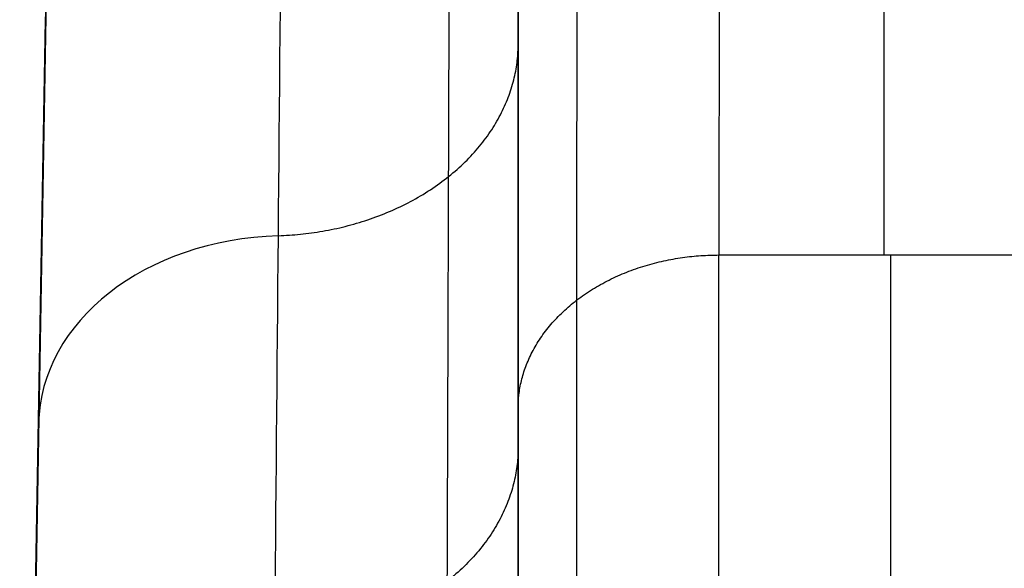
# Model space of a CAD drawing. Header units: millimetres. Extents: x -431 to 432, y -207 to 128.
# Tile 42 of 256: x -347 to -327, y 21 to 32. Entities that reach past the tile are written whole.
import ezdxf

# ---------------------------------------------------------------- set-up
doc = ezdxf.new("R2010")
doc.units = ezdxf.units.MM
doc.header["$MEASUREMENT"] = 0
doc.layers.add('Predefinito', color=7, linetype='Continuous', true_color=0x000000)

# ---------------------------------------------------------------- blocks, each defined once
blk = doc.blocks.new('Blocco 01')
at = {"layer": 'Predefinito'}
for p, q in [((-346.232, 43.99, -144.068), (-346.954, 2.607, -144.068)), ((-329.742, 43.619, -110), (-329.742, 27.528, -90.827)), ((-346.719, 16.126, -100.47), (-346.438, 32.216, -119.643)), ((-346.584, 23.843, -210), (-346.584, 23.843, -109.666))]:
    blk.add_line(p, q, dxfattribs=at)
at = {"layer": 'Predefinito', "extrusion": (-0.01122, -0.642817, 0.765938)}
blk.add_arc((-341.947, -56.879, -95.943), 5, 93.3253, 180, dxfattribs=at)
at = {"layer": 'Predefinito', "extrusion": (1, 0, 0)}
blk.add_arc((81.147, -45.827, -329.602), 70, 183.66813, 220.0052, dxfattribs=at)
at = {"layer": 'Predefinito'}
for points, degree in [([(-346.213, 45.087, -210), (-346.584, 23.843, -210), (-346.955, 2.599, -210)], 2), ([(-333.023, 43.619, -110), (-333.025, 38.255, -103.609), (-333.026, 32.892, -97.218), (-333.028, 27.528, -90.827)], 3), ([(-337.023, 40.555, -112.572), (-337.025, 35.191, -106.181), (-337.026, 29.828, -99.791), (-337.028, 24.464, -93.4)], 3), ([(-337.028, 23.697, -94.046), (-337.026, 29.059, -100.44), (-337.025, 34.42, -106.834), (-337.023, 39.78, -113.229)], 3), ([(-341.873, 19.868, -97.259), (-341.826, 25.23, -103.651), (-341.778, 30.593, -110.044), (-341.731, 35.955, -116.437)], 3), ([(-337.026, 30.5, -102.159), (-337.026, 30.5, -101.636), (-337.026, 30.5, -101.114), (-337.026, 30.5, -100.591)], 3), ([(-333.028, 27.528, -90.827), (-329.742, 27.528, -90.827), (-326.456, 27.528, -90.827)], 2)]:
    blk.add_open_spline(points, degree=degree, dxfattribs=at)
for points, weights, degree in [([(-346.438, 32.216, -119.643), (-346.291, 40.617, -129.653), (-346.213, 45.087, -141.932), (-346.213, 45.087, -155)], [1, 0.959784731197, 0.959784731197, 1], 3), ([(-335.856, 26.631, -91.581), (-335.855, 31.995, -97.972), (-335.853, 37.358, -104.363), (-335.852, 42.722, -110.754)], [0.853526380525, 0.853526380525, 0.853526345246, 0.853526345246], 3), ([(-338.438, 21.03, -96.283), (-338.42, 26.394, -102.654), (-338.403, 31.768, -109.037), (-338.385, 37.151, -115.433)], [0.858936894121, 0.860540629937, 0.862133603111, 0.863716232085], 3), ([(-341.802, 27.912, -106.847), (-337.025, 28.075, -106.709), (-337.025, 31.739, -103.637)], [1, 0.722668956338, 1], 2), ([(-337.028, 24.464, -93.4), (-337.028, 27.529, -90.828), (-333.028, 27.528, -90.827)], [1, 0.70705276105, 1], 2), ([(-337.028, 23.697, -94.046), (-337.027, 19.982, -97.162), (-341.873, 19.868, -97.259)], [1, 0.717873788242, 1], 2)]:
    blk.add_rational_spline(points, weights, degree=degree, dxfattribs=at)
for points, knots in [([(-333.038, 11.291, -50.306), (-333.038, 11.409, -52.152), (-333.037, 11.601, -53.993), (-333.036, 12.129, -57.654), (-333.036, 12.466, -59.475), (-333.035, 13.282, -63.083), (-333.034, 13.762, -64.871), (-333.033, 14.862, -68.403), (-333.033, 15.482, -70.148), (-333.032, 16.858, -73.582), (-333.032, 17.614, -75.271), (-333.031, 19.258, -78.586), (-333.03, 20.145, -80.21), (-333.03, 22.046, -83.384), (-333.029, 23.06, -84.933), (-333.029, 25.206, -87.946), (-333.028, 26.339, -89.41), (-333.028, 27.528, -90.827)], [-0.04412279, -0.04412279, -0.04412279, -0.04412279, -0.03860744, -0.03860744, -0.03309209, -0.03309209, -0.02757675, -0.02757675, -0.0220614, -0.0220614, -0.01654605, -0.01654605, -0.0110307, -0.0110307, -0.00551535, -0.00551535, 0, 0, 0, 0]), ([(-337.028, 24.464, -93.4), (-337.029, 21.929, -90.378), (-337.029, 19.663, -87.191), (-337.03, 16.657, -82.171), (-337.031, 15.72, -80.457), (-337.032, 14.415, -77.825), (-337.032, 13.997, -76.938), (-337.032, 13.194, -75.142), (-337.032, 12.809, -74.233), (-337.033, 10.983, -69.67), (-337.034, 9.829, -65.948), (-337.036, 8.113, -58.362), (-337.037, 7.551, -54.499), (-337.038, 7.299, -50.563)], [-0.04666132, -0.04666132, -0.04666132, -0.04666132, -0.034996, -0.034996, -0.02916333, -0.02916333, -0.026247, -0.026247, -0.02333066, -0.02333066, -0.01166533, -0.01166533, 0, 0, 0, 0]), ([(-337.035, 7.714, -61.075), (-337.035, 8.344, -64.111), (-337.034, 9.158, -67.087), (-337.033, 10.648, -71.463), (-337.033, 11.19, -72.907), (-337.032, 12.364, -75.764), (-337.032, 12.998, -77.182), (-337.031, 15.023, -81.354), (-337.03, 16.534, -84.034), (-337.029, 19.875, -89.192), (-337.028, 21.704, -91.67), (-337.028, 23.697, -94.046)], [-0.03687035, -0.03687035, -0.03687035, -0.03687035, -0.02765276, -0.02765276, -0.02304397, -0.02304397, -0.01843517, -0.01843517, -0.00921759, -0.00921759, 0, 0, 0, 0])]:
    blk.add_open_spline(points, degree=3, knots=knots, dxfattribs=at)
blk.add_rational_spline([(-335.866, 10.121, -50.381), (-335.866, 10.364, -54.167), (-335.865, 10.904, -57.883), (-335.863, 12.555, -65.178), (-335.862, 13.665, -68.759), (-335.861, 15.421, -73.147), (-335.861, 15.791, -74.021), (-335.86, 16.564, -75.748), (-335.86, 16.966, -76.602), (-335.859, 18.221, -79.133), (-335.859, 19.122, -80.781), (-335.858, 22.013, -85.61), (-335.857, 24.192, -88.675), (-335.856, 26.631, -91.581)], [0.853550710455, 0.853548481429, 0.8535462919, 0.853541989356, 0.853539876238, 0.853537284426, 0.853536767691, 0.853535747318, 0.853535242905, 0.853533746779, 0.853532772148, 0.853529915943, 0.853528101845, 0.853526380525], degree=3, knots=[0, 0, 0, 0, 11.742441, 11.742441, 23.484881, 23.484881, 26.420491, 26.420491, 29.356101, 29.356101, 35.227322, 35.227322, 46.969762, 46.969762, 46.969762, 46.969762], dxfattribs=at)

msp = doc.modelspace()

# ---------------------------------------------------------------- block references
at = {"layer": 'Predefinito'}
msp.add_blockref('Blocco 01', (0, 0), dxfattribs=at)

doc.saveas('drawing.dxf')
